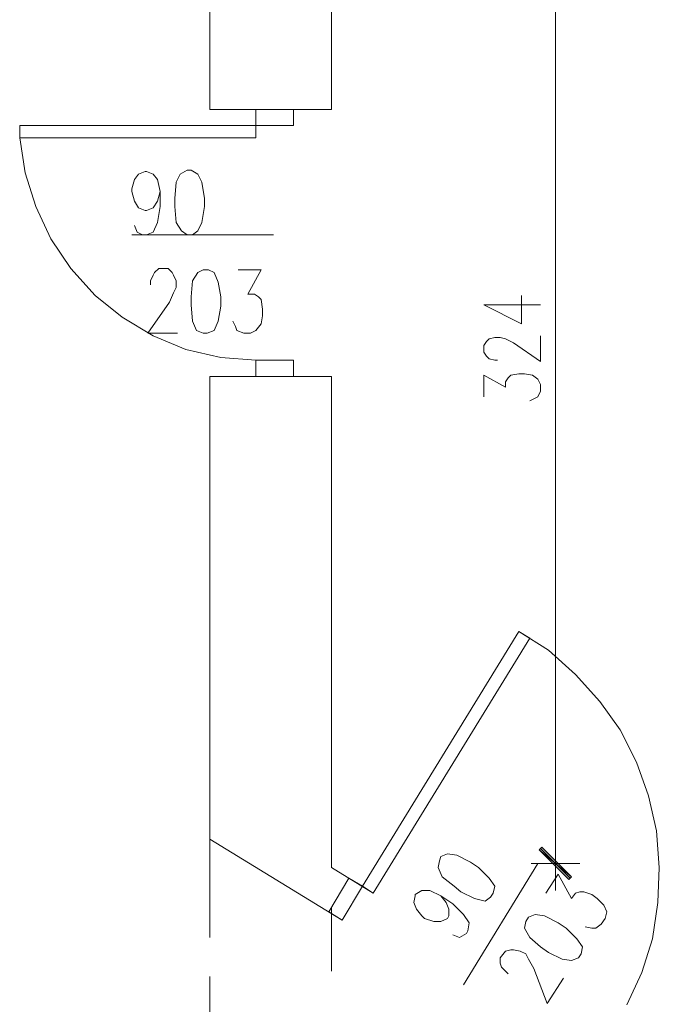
# Model space of a CAD drawing. Header units: inches. Extents: x -1441 to 3871, y -4351 to 2413.
# Tile 155 of 256: x 1554 to 1755, y -399 to -90. Entities that reach past the tile are written whole.
import ezdxf

# ---------------------------------------------------------------- set-up
doc = ezdxf.new("R2010")
doc.units = ezdxf.units.IN
doc.header["$MEASUREMENT"] = 0
for name, color, linetype in [('at_Entity', 7, 'Continuous'), ('at_Rect', 7, 'Continuous'), ('at_Solid', 7, 'Continuous')]:
    doc.layers.add(name, color=color, linetype=linetype)

msp = doc.modelspace()

# ---------------------------------------------------------------- hatches: boundary and pattern name
at = {"layer": 'at_Solid', "lineweight": 15}
for points in [[(1727.49901, -358.88952), (1717.34275, -350.42199), (1718.18712, -349.57762)], [(1726.65465, -359.73389), (1727.49901, -358.88952), (1717.34275, -350.42199)]]:
    msp.add_hatch(color=7, dxfattribs=at).paths.add_polyline_path(points)

# ---------------------------------------------------------------- linework, layer by layer
at = {"layer": 'at_Entity', "color": 7, "lineweight": 15}
for p, q in [((1614.05799, -118.03486), (1614.05799, 303.11375)), ((1652.15471, 237.10043), (1652.15471, -118.03486)), ((1722.42327, -36.76567), (1722.42327, -349.15305)), ((1652.15471, -118.03486), (1614.05799, -118.03486)), ((1640.30017, -118.03486), (1628.4504, -118.03486)), ((1628.4504, -118.03486), (1628.4504, -123.11537)), ((1640.30017, -123.11537), (1640.30017, -118.03486)), ((1628.4504, -123.11537), (1640.30017, -123.11537)), ((1556.06854, -137.93236), (1554.37504, -126.92695)), ((1559.45555, -148.51319), (1556.06854, -137.93236)), ((1590.35846, -140.03612), (1591.62739, -138.36647)), ((1591.62739, -138.36647), (1593.7407, -137.50779)), ((1593.7407, -137.50779), (1594.16527, -137.50779)), ((1594.16527, -137.50779), (1596.28334, -138.36647)), ((1596.28334, -138.36647), (1597.55228, -140.03612)), ((1604.7461, -138.36647), (1603.47716, -140.8948)), ((1606.86418, -137.07845), (1604.7461, -138.36647)), ((1608.13311, -137.07845), (1606.86418, -137.07845)), ((1610.25119, -138.36647), (1608.13311, -137.07845)), ((1611.52012, -140.8948), (1610.25119, -138.36647)), ((1589.50932, -142.9938), (1590.35846, -140.03612)), ((1597.55228, -140.03612), (1598.39665, -143.85247)), ((1603.47716, -140.8948), (1603.05737, -145.95147)), ((1612.36926, -145.95147), (1611.52012, -140.8948)), ((1589.50932, -143.85247), (1589.50932, -142.9938)), ((1590.35846, -146.81015), (1589.50932, -143.85247)), ((1598.39665, -143.85247), (1597.55228, -146.81015)), ((1598.39665, -143.85247), (1598.39665, -148.4798)), ((1591.62739, -148.90914), (1590.35846, -146.81015)), ((1597.55228, -146.81015), (1596.28334, -148.90914)), ((1603.05737, -145.95147), (1603.05737, -148.4798)), ((1612.36926, -148.4798), (1612.36926, -145.95147)), ((1564.1115, -158.67422), (1559.45555, -148.51319)), ((1593.7407, -149.76782), (1591.62739, -148.90914)), ((1594.16527, -149.76782), (1593.7407, -149.76782)), ((1596.28334, -148.90914), (1594.16527, -149.76782)), ((1598.39665, -148.4798), (1597.55228, -153.58417)), ((1603.05737, -148.4798), (1603.47716, -153.58417)), ((1611.52012, -153.58417), (1612.36926, -148.4798)), ((1591.20283, -156.54184), (1590.35846, -154.44285)), ((1597.55228, -153.58417), (1596.28334, -156.54184)), ((1603.47716, -153.58417), (1605.17067, -156.1125)), ((1610.25119, -156.1125), (1611.52012, -153.58417)), ((1633.95549, -157.40051), (1589.50931, -157.40051)), ((1592.89633, -157.40052), (1591.20283, -156.54184)), ((1594.16527, -157.40052), (1592.89633, -157.40052)), ((1596.28334, -156.54184), (1594.16527, -157.40052)), ((1605.17067, -156.1125), (1606.86418, -157.40052)), ((1606.86418, -157.40052), (1608.55768, -157.40052)), ((1608.55768, -157.40052), (1610.25119, -156.1125)), ((1570.46095, -167.98612), (1564.1115, -158.67422)), ((1578.07934, -176.44887), (1570.46095, -167.98612)), ((1596.27857, -170.09942), (1596.70314, -169.25505)), ((1596.70314, -169.25505), (1597.97207, -167.98612)), ((1597.97207, -167.98612), (1600.93928, -167.98612)), ((1600.93928, -167.98612), (1602.20822, -169.25505)), ((1602.20822, -169.25505), (1602.63279, -170.09942)), ((1610.24641, -169.25505), (1608.55767, -171.79293)), ((1611.94469, -168.40592), (1610.24641, -169.25505)), ((1613.63819, -168.40592), (1611.94469, -168.40592)), ((1615.32693, -169.25505), (1613.63819, -168.40592)), ((1616.60063, -172.2175), (1615.32693, -169.25505)), ((1622.95009, -168.40592), (1630.14391, -168.40592)), ((1630.14391, -168.40592), (1625.91253, -176.02908)), ((1595.4342, -171.79293), (1596.27857, -170.09942)), ((1595.4342, -173.06663), (1595.4342, -171.79293)), ((1602.63279, -170.09942), (1603.47716, -171.79293)), ((1603.47716, -171.79293), (1603.47716, -173.911)), ((1608.55767, -171.79293), (1608.13311, -176.87344)), ((1617.445, -176.87344), (1616.60063, -172.2175)), ((1602.63279, -175.60451), (1601.35908, -178.56695)), ((1603.47716, -173.911), (1602.63279, -175.60451)), ((1625.91253, -176.02908), (1628.02583, -176.02908)), ((1628.02583, -176.02908), (1629.29477, -176.87344)), ((1586.54687, -183.2229), (1578.07934, -176.44887)), ((1601.35908, -178.56695), (1594.58983, -188.30341)), ((1608.13311, -176.87344), (1608.13311, -179.41132)), ((1617.445, -179.83589), (1617.445, -176.87344)), ((1629.29477, -176.87344), (1630.14391, -177.72258)), ((1630.14391, -177.72258), (1630.56848, -180.68502)), ((1711.83767, -185.34097), (1711.83767, -176.44887)), ((1608.13311, -179.41132), (1608.55767, -184.49183)), ((1616.60063, -184.49183), (1617.445, -179.83589)), ((1630.56848, -180.68502), (1630.56848, -182.79833)), ((1699.9879, -179.41132), (1711.83767, -185.34097)), ((1699.9879, -179.41132), (1717.76255, -179.41132)), ((1596.27857, -189.14778), (1586.54687, -183.2229)), ((1608.55767, -184.49183), (1609.82661, -187.45428)), ((1615.32693, -187.45428), (1616.60063, -184.49183)), ((1622.10095, -186.18534), (1621.25658, -184.49183)), ((1630.14391, -185.34097), (1628.4504, -187.45428)), ((1630.56848, -182.79833), (1630.14391, -185.34097)), ((1594.58983, -188.30341), (1603.90173, -188.30341)), ((1609.82661, -187.45428), (1611.94469, -188.30341)), ((1611.94469, -188.30341), (1613.21362, -188.30341)), ((1613.21362, -188.30341), (1615.32693, -187.45428)), ((1622.52552, -187.45428), (1622.10095, -186.18534)), ((1624.64359, -188.30341), (1622.52552, -187.45428)), ((1626.7569, -188.30341), (1624.64359, -188.30341)), ((1628.4504, -187.45428), (1626.7569, -188.30341)), ((1606.4396, -193.37916), (1596.27857, -189.14778)), ((1699.9879, -192.11022), (1700.83226, -190.84129)), ((1700.83226, -190.84129), (1701.67663, -189.99692)), ((1701.67663, -189.99692), (1703.37491, -189.57235)), ((1703.37491, -189.57235), (1705.06841, -189.57235)), ((1705.06841, -189.57235), (1706.75715, -189.99692)), ((1706.75715, -189.99692), (1709.29979, -191.26586)), ((1709.29979, -191.26586), (1717.76255, -197.19074)), ((1717.76255, -197.19074), (1717.76255, -189.14778)), ((1617.445, -195.9218), (1606.4396, -193.37916)), ((1699.9879, -194.2283), (1699.9879, -192.11022)), ((1700.83226, -195.49724), (1699.9879, -194.2283)), ((1628.4504, -196.76617), (1617.445, -195.9218)), ((1628.4504, -201.84669), (1628.4504, -196.76617)), ((1628.4504, -196.76617), (1640.30017, -196.76617)), ((1640.30017, -196.76617), (1640.30017, -201.84669)), ((1701.67663, -196.34637), (1700.83226, -195.49724)), ((1703.37491, -196.76617), (1701.67663, -196.34637)), ((1704.21928, -196.76617), (1703.37491, -196.76617)), ((1614.05799, -347.03498), (1614.05799, -201.84669)), ((1652.15471, -201.84669), (1614.05799, -201.84669)), ((1640.30017, -201.84669), (1628.4504, -201.84669)), ((1652.15471, -201.84669), (1652.15471, -347.03498)), ((1699.9879, -208.19614), (1699.9879, -201.42212)), ((1699.9879, -201.42212), (1706.75715, -205.2337)), ((1706.75715, -203.54019), (1707.60629, -202.27126)), ((1706.75715, -205.2337), (1706.75715, -203.54019)), ((1707.60629, -202.27126), (1708.45065, -201.42212)), ((1708.45065, -201.42212), (1710.9933, -201.00232)), ((1710.9933, -201.00232), (1712.6868, -201.00232)), ((1712.6868, -201.00232), (1715.22468, -201.42212)), ((1715.22468, -201.42212), (1716.91818, -202.69583)), ((1716.91818, -202.69583), (1717.76255, -204.38933)), ((1717.76255, -206.50264), (1716.91818, -208.19614)), ((1717.76255, -204.38933), (1717.76255, -206.50264)), ((1716.07381, -208.62071), (1714.38031, -209.46508)), ((1716.91818, -208.19614), (1716.07381, -208.62071)), ((1710.9933, -281.84694), (1661.89118, -361.85196)), ((1665.27819, -363.96527), (1714.38031, -283.96501)), ((1714.38031, -283.96501), (1710.9933, -281.84694)), ((1720.30519, -287.77659), (1710.9933, -281.84694)), ((1728.76795, -295.39498), (1720.30519, -287.77659)), ((1736.39111, -303.85774), (1728.76795, -295.39498)), ((1742.74056, -312.74984), (1736.39111, -303.85774)), ((1747.81631, -322.9061), (1742.74056, -312.74984)), ((1751.62789, -333.49171), (1747.81631, -322.9061)), ((1754.16576, -344.49711), (1751.62789, -333.49171)), ((1755.0149, -355.92708), (1754.16576, -344.49711)), ((1614.05799, -377.93788), (1614.05799, -347.03498)), ((1614.05799, -347.03498), (1655.54172, -372.43279)), ((1652.15471, -355.92708), (1652.15471, -347.03498)), ((1722.42327, -346.61518), (1722.42327, -363.1209)), ((1688.55793, -351.69093), (1686.43985, -352.54007)), ((1691.52037, -352.1155), (1688.55793, -351.69093)), ((1695.75175, -354.2288), (1691.52037, -352.1155)), ((1717.34275, -350.42199), (1718.18712, -349.57762)), ((1727.49901, -358.88952), (1717.34275, -350.42199)), ((1717.34275, -350.42199), (1726.65465, -359.73389)), ((1727.49901, -358.88952), (1717.34275, -350.42199)), ((1717.76255, -349.99742), (1727.07922, -359.30932)), ((1718.18712, -349.57762), (1727.49901, -358.88952)), ((1686.02005, -353.809), (1685.59548, -355.92708)), ((1686.43985, -352.54007), (1686.02005, -353.809)), ((1693.63844, -392.75009), (1716.91818, -354.65814)), ((1698.29439, -355.92708), (1695.75175, -354.2288)), ((1730.04166, -354.65814), (1714.80011, -354.65814)), ((1652.15471, -355.92708), (1665.27819, -363.96527)), ((1685.59548, -355.92708), (1686.86442, -358.88952)), ((1701.67663, -359.30932), (1698.29439, -355.92708)), ((1719.45606, -363.96527), (1723.26764, -358.04038)), ((1723.26764, -358.04038), (1727.49901, -365.66354)), ((1754.59033, -366.93248), (1755.0149, -355.92708)), ((1651.31034, -369.89492), (1657.6598, -359.30932)), ((1657.6598, -359.30932), (1651.31034, -369.89492)), ((1657.6598, -359.30932), (1661.89118, -361.85196)), ((1686.86442, -358.88952), (1690.67123, -361.85196)), ((1703.37491, -361.85196), (1701.67663, -359.30932)), ((1726.65465, -359.73389), (1727.49901, -358.88952)), ((1661.89118, -361.85196), (1655.54172, -372.43279)), ((1661.89118, -361.85196), (1665.27819, -363.96527)), ((1678.39689, -364.38983), (1680.51497, -363.1209)), ((1678.39689, -364.8144), (1678.39689, -364.38983)), ((1680.51497, -363.1209), (1683.05761, -363.1209)), ((1683.05761, -363.1209), (1686.43985, -364.8144)), ((1690.67123, -361.85196), (1692.7893, -363.54547)), ((1692.7893, -363.54547), (1697.02545, -365.66354)), ((1702.10597, -365.2342), (1702.95034, -363.96527)), ((1702.95034, -363.96527), (1703.37491, -361.85196)), ((1727.49901, -365.66354), (1728.76795, -363.96527)), ((1728.76795, -363.96527), (1730.04166, -363.54547)), ((1730.04166, -363.54547), (1731.31059, -363.54547)), ((1731.31059, -363.54547), (1733.84847, -364.38983)), ((1733.84847, -364.38983), (1735.54197, -365.66354)), ((1677.97709, -366.93248), (1678.39689, -364.8144)), ((1678.82146, -369.04578), (1677.97709, -366.93248)), ((1686.43985, -364.8144), (1688.13336, -366.93248)), ((1686.43985, -364.8144), (1690.25143, -367.35228)), ((1688.13336, -366.93248), (1688.9825, -369.04578)), ((1690.25143, -367.35228), (1693.63844, -370.73929)), ((1697.02545, -365.66354), (1700.40769, -366.50791)), ((1700.40769, -366.50791), (1702.10597, -365.2342)), ((1735.54197, -365.66354), (1737.66005, -367.77685)), ((1752.89683, -378.35768), (1754.59033, -366.93248)), ((1655.54172, -372.43279), (1651.31034, -369.89492)), ((1652.15471, -388.51871), (1652.15471, -368.62598)), ((1680.51497, -371.16386), (1678.82146, -369.04578)), ((1688.9825, -369.04578), (1688.9825, -371.16386)), ((1693.63844, -370.73929), (1695.33195, -373.27716)), ((1716.07381, -370.73929), (1713.95574, -371.58843)), ((1719.03626, -371.16386), (1716.07381, -370.73929)), ((1737.66005, -367.77685), (1738.50442, -369.89492)), ((1738.50442, -369.89492), (1738.08462, -372.00823)), ((1681.3641, -372.00823), (1680.51497, -371.16386)), ((1684.32655, -372.85736), (1681.3641, -372.00823)), ((1686.43985, -372.85736), (1684.32655, -372.85736)), ((1688.55793, -372.00823), (1686.43985, -372.85736)), ((1688.9825, -371.16386), (1688.55793, -372.00823)), ((1695.33195, -373.27716), (1694.90738, -375.81981)), ((1713.11137, -372.85736), (1712.6868, -374.97544)), ((1713.95574, -371.58843), (1713.11137, -372.85736)), ((1723.26764, -373.27716), (1719.03626, -371.16386)), ((1725.80551, -374.97544), (1723.26764, -373.27716)), ((1736.81091, -373.70173), (1735.12217, -374.97544)), ((1738.08462, -372.00823), (1736.81091, -373.70173)), ((1694.48281, -376.66417), (1692.36951, -377.93788)), ((1694.90738, -375.81981), (1694.48281, -376.66417)), ((1712.6868, -374.97544), (1714.38031, -377.93788)), ((1729.19252, -378.35768), (1725.80551, -374.97544)), ((1733.84847, -374.97544), (1731.73039, -374.55087)), ((1735.12217, -374.97544), (1733.84847, -374.97544)), ((1692.36951, -377.93788), (1690.25143, -377.08874)), ((1714.38031, -377.93788), (1717.76255, -380.90032)), ((1730.88603, -380.90032), (1729.19252, -378.35768)), ((1749.50982, -388.94328), (1752.89683, -378.35768)), ((1705.06841, -384.28256), (1706.75715, -382.16926)), ((1706.75715, -382.16926), (1708.45065, -381.74469)), ((1708.45065, -381.74469), (1709.29979, -381.74469)), ((1709.29979, -381.74469), (1711.41787, -382.16926)), ((1711.41787, -382.16926), (1713.11137, -383.01363)), ((1713.11137, -383.01363), (1713.95574, -384.70713)), ((1717.76255, -380.90032), (1720.30519, -382.59383)), ((1720.30519, -382.59383), (1724.53657, -384.70713)), ((1729.61709, -384.28256), (1730.46146, -383.01363)), ((1730.46146, -383.01363), (1730.88603, -380.90032)), ((1705.06841, -385.98084), (1705.06841, -384.28256)), ((1705.48821, -387.24978), (1705.06841, -385.98084)), ((1713.95574, -384.70713), (1715.64925, -387.66957)), ((1724.53657, -384.70713), (1727.49901, -385.1317)), ((1727.49901, -385.1317), (1729.61709, -384.28256)), ((1706.75715, -388.51871), (1705.48821, -387.24978)), ((1707.60629, -389.36308), (1706.75715, -388.51871)), ((1715.64925, -387.66957), (1719.88062, -398.67498)), ((1744.85387, -399.09954), (1749.50982, -388.94328)), ((1614.05799, -415.18546), (1614.05799, -390.21222)), ((1719.88062, -398.67498), (1724.96114, -390.63679))]:
    msp.add_line(p, q, dxfattribs=at)
at = {"layer": 'at_Rect', "color": 7, "lineweight": 15}
for p, q in [((1628.45088, -123.11805), (1554.37504, -123.11805)), ((1554.37504, -126.92695), (1554.37504, -123.11805)), ((1628.45088, -123.11805), (1628.45088, -126.92695)), ((1554.37504, -126.92695), (1628.45088, -126.92695))]:
    msp.add_line(p, q, dxfattribs=at)

doc.saveas('drawing.dxf')
